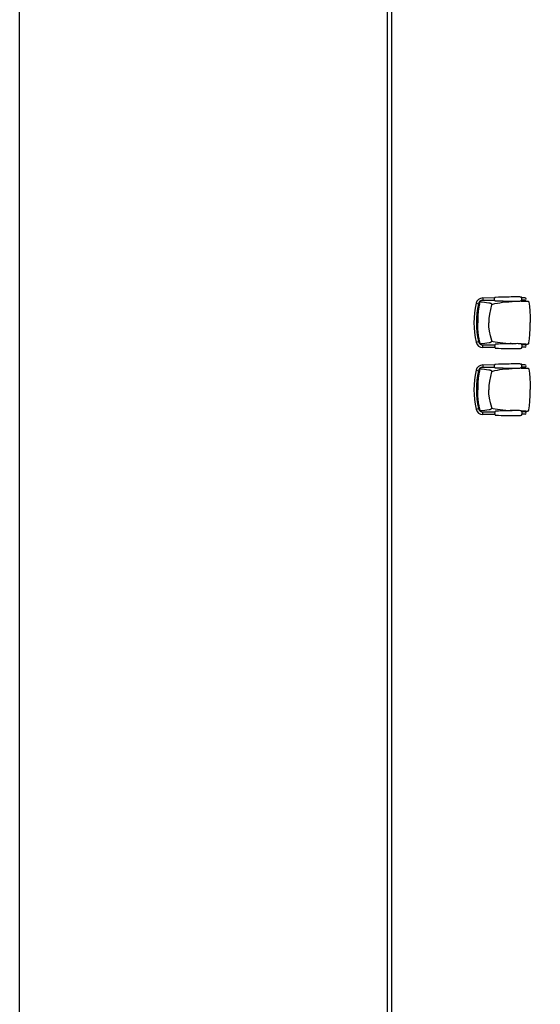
# Model space of a CAD drawing. Header units: millimetres. Extents: x 391350 to 515311, y -283575 to -199836.
# Tile 4 of 102: x 391350 to 397178, y -272004 to -260981. Entities that reach past the tile are written whole.
import ezdxf

# ---------------------------------------------------------------- set-up
doc = ezdxf.new("R2010")
doc.units = ezdxf.units.MM

msp = doc.modelspace()

# ---------------------------------------------------------------- linework, layer by layer
at = {"color": 0}
for p, q in [((395466, -279229), (395466, -259823)), ((395516, -277360), (395516, -259823)), ((396667, -264096, 0), (396533, -264097, 0)), ((396533, -264097, 0), (396533, -264123, 0)), ((396670, -264091, 0), (396670, -264091, 0)), ((397005, -264094, 0), (396970, -264095, 0)), ((396459, -264156, 0), (396485, -264162, 0)), ((396495, -264153, 0), (396495, -264153, 0)), ((396499, -264144, 0), (396500, -264142, 0)), ((396500, -264142, 0), (396501, -264141, 0)), ((396501, -264141, 0), (396503, -264141, 0)), ((396503, -264141, 0), (396504, -264141, 0)), ((396504, -264141, 0), (396513, -264140, 0)), ((396635, -264123, 0), (396533, -264123, 0)), ((396632, -264173, 0), (396632, -264173, 0)), ((396633, -264168, 0), (396635, -264167, 0)), ((396667, -264123, 0), (396635, -264123, 0)), ((396635, -264167, 0), (396635, -264167, 0)), ((396670, -264128, 0), (396670, -264128, 0)), ((396837, -264137, 0), (396862, -264136, 0)), ((397005, -264121, 0), (396970, -264121, 0)), ((396996, -264131, 0), (397012, -264131, 0)), ((397012, -264131, 0), (397019, -264131, 0)), ((397012, -264131, 0), (397013, -264131, 0)), ((397013, -264131, 0), (397020, -264131, 0)), ((397020, -264131, 0), (397024, -264131, 0)), ((397048, -264142, 0), (397048, -264142, 0)), ((396461, -264591, 0), (396487, -264585, 0)), ((396497, -264595, 0), (396497, -264595, 0)), ((396501, -264604, 0), (396502, -264605, 0)), ((396502, -264605, 0), (396504, -264606, 0)), ((396504, -264606, 0), (396505, -264607, 0)), ((396505, -264607, 0), (396506, -264607, 0)), ((396506, -264607, 0), (396515, -264607, 0)), ((396637, -264623, 0), (396536, -264624, 0)), ((396536, -264650, 0), (396536, -264624, 0)), ((396669, -264650, 0), (396536, -264650, 0)), ((396634, -264573, 0), (396634, -264573, 0)), ((396635, -264578, 0), (396637, -264579, 0)), ((396637, -264579, 0), (396637, -264579, 0)), ((396669, -264623, 0), (396637, -264623, 0)), ((396672, -264618, 0), (396672, -264618, 0)), ((396672, -264655, 0), (396672, -264655, 0)), ((396839, -264607, 0), (396864, -264608, 0)), ((397007, -264621, 0), (396972, -264622, 0)), ((397008, -264648, 0), (396972, -264648, 0)), ((396998, -264612, 0), (397014, -264612, 0)), ((397014, -264612, 0), (397021, -264612, 0)), ((397014, -264612, 0), (397016, -264612, 0)), ((397016, -264612, 0), (397022, -264612, 0)), ((397022, -264612, 0), (397026, -264612, 0)), ((397050, -264600, 0), (397050, -264600, 0)), ((396667, -264846, 0), (396533, -264847, 0)), ((396533, -264847, 0), (396533, -264873, 0)), ((396635, -264873, 0), (396533, -264873, 0)), ((396667, -264873, 0), (396635, -264873, 0)), ((396670, -264841, 0), (396670, -264841, 0)), ((397005, -264844, 0), (396970, -264845, 0)), ((397005, -264871, 0), (396970, -264871, 0)), ((396459, -264906, 0), (396485, -264912, 0)), ((396495, -264903, 0), (396495, -264903, 0)), ((396499, -264894, 0), (396500, -264892, 0)), ((396500, -264892, 0), (396501, -264891, 0)), ((396501, -264891, 0), (396503, -264891, 0)), ((396503, -264891, 0), (396504, -264891, 0)), ((396504, -264891, 0), (396513, -264890, 0)), ((396632, -264923, 0), (396632, -264923, 0)), ((396633, -264918, 0), (396635, -264917, 0)), ((396635, -264917, 0), (396635, -264917, 0)), ((396670, -264878, 0), (396670, -264878, 0)), ((396837, -264887, 0), (396862, -264886, 0)), ((396996, -264881, 0), (397012, -264881, 0)), ((397012, -264881, 0), (397019, -264881, 0)), ((397012, -264881, 0), (397013, -264881, 0)), ((397013, -264881, 0), (397020, -264881, 0)), ((397020, -264881, 0), (397024, -264881, 0)), ((397048, -264892, 0), (397048, -264892, 0)), ((396461, -265341, 0), (396487, -265335, 0)), ((396497, -265345, 0), (396497, -265345, 0)), ((396501, -265354, 0), (396502, -265355, 0)), ((396502, -265355, 0), (396504, -265356, 0)), ((396504, -265356, 0), (396505, -265357, 0)), ((396505, -265357, 0), (396506, -265357, 0)), ((396506, -265357, 0), (396515, -265357, 0)), ((396637, -265373, 0), (396536, -265374, 0)), ((396536, -265400, 0), (396536, -265374, 0)), ((396669, -265400, 0), (396536, -265400, 0)), ((396634, -265323, 0), (396634, -265323, 0)), ((396635, -265328, 0), (396637, -265329, 0)), ((396637, -265329, 0), (396637, -265329, 0)), ((396669, -265373, 0), (396637, -265373, 0)), ((396672, -265368, 0), (396672, -265368, 0)), ((396672, -265405, 0), (396672, -265405, 0)), ((396839, -265357, 0), (396864, -265358, 0)), ((397007, -265371, 0), (396972, -265372, 0)), ((397008, -265398, 0), (396972, -265398, 0)), ((396998, -265362, 0), (397014, -265362, 0)), ((397014, -265362, 0), (397021, -265362, 0)), ((397014, -265362, 0), (397016, -265362, 0)), ((397016, -265362, 0), (397022, -265362, 0)), ((397022, -265362, 0), (397026, -265362, 0)), ((397050, -265350, 0), (397050, -265350, 0))]:
    msp.add_line(p, q, dxfattribs=at)
msp.add_lwpolyline([(391350, -248700), (449973, -248700), (449973, -283575), (391350, -283575)], close=True, dxfattribs=at)
at = {"color": 0, "elevation": 0}
for points in [[(396670, -264128), (396667, -264124), (396665, -264118), (396664, -264112), (396664, -264107), (396665, -264101), (396667, -264095), (396670, -264091)], [(396670, -264091), (396671, -264089), (396673, -264087), (396676, -264086), (396678, -264086)], [(396678, -264086), (396708, -264085), (396737, -264084), (396763, -264084), (396787, -264083), (396809, -264082), (396831, -264082), (396850, -264081), (396869, -264081), (396886, -264081), (396903, -264081), (396918, -264080), (396932, -264081), (396943, -264081), (396952, -264082), (396960, -264083), (396965, -264085)], [(396473, -264374), (396474, -264313), (396478, -264255), (396485, -264201), (396495, -264153)], [(396495, -264153), (396496, -264150), (396497, -264148), (396498, -264146), (396499, -264144)], [(396513, -264140), (396527, -264141), (396603, -264150)], [(396632, -264173), (396619, -264224), (396609, -264277), (396603, -264327), (396601, -264373)], [(396603, -264150), (396607, -264151), (396611, -264152), (396615, -264153), (396618, -264154), (396621, -264155), (396623, -264156), (396626, -264157), (396628, -264159), (396631, -264162), (396633, -264166), (396633, -264171), (396632, -264173)], [(396635, -264167), (396647, -264164), (396670, -264159), (396697, -264154), (396725, -264149), (396756, -264145), (396790, -264141), (396827, -264138), (396837, -264137)], [(396678, -264132), (396676, -264132), (396673, -264131), (396671, -264130), (396670, -264128)], [(396966, -264131), (396960, -264133), (396953, -264134), (396944, -264135), (396932, -264136), (396919, -264136), (396903, -264136), (396887, -264136), (396869, -264136), (396851, -264136), (396831, -264135), (396810, -264135), (396787, -264135), (396763, -264134), (396737, -264134), (396708, -264133), (396678, -264132)], [(396965, -264131), (396974, -264131), (396996, -264131)], [(397024, -264131), (397026, -264131), (397028, -264131), (397029, -264131), (397031, -264131), (397032, -264131), (397033, -264131), (397035, -264131), (397036, -264131), (397037, -264131), (397038, -264132), (397040, -264132), (397041, -264133), (397043, -264134), (397044, -264135), (397045, -264136), (397046, -264138), (397047, -264139), (397048, -264141), (397048, -264142)], [(397048, -264142), (397055, -264189), (397060, -264243), (397063, -264303), (397065, -264371)], [(396473, -264374), (396475, -264434), (396479, -264492), (396487, -264546), (396497, -264595)], [(396634, -264573), (396620, -264522), (396609, -264469), (396603, -264419), (396601, -264373)], [(397050, -264600), (397057, -264553), (397061, -264500), (397064, -264439), (397065, -264371)], [(396497, -264595), (396498, -264597), (396499, -264600), (396500, -264602), (396501, -264604)], [(396515, -264607), (396529, -264606), (396605, -264596)], [(396605, -264596), (396609, -264596), (396613, -264595), (396617, -264594), (396620, -264593), (396623, -264592), (396625, -264590), (396628, -264589), (396630, -264587), (396633, -264584), (396635, -264580), (396635, -264575), (396634, -264573)], [(396637, -264579), (396649, -264582), (396672, -264587), (396699, -264591), (396727, -264596), (396758, -264600), (396792, -264603), (396829, -264606), (396839, -264607)], [(396672, -264618), (396670, -264622), (396668, -264628), (396666, -264633), (396667, -264639), (396668, -264645), (396670, -264651), (396672, -264655)], [(396680, -264613), (396678, -264613), (396676, -264614), (396673, -264616), (396672, -264618)], [(396672, -264655), (396674, -264657), (396676, -264658), (396679, -264659), (396681, -264659)], [(396968, -264612), (396962, -264610), (396955, -264609), (396946, -264608), (396935, -264608), (396921, -264607), (396906, -264608), (396889, -264608), (396871, -264608), (396853, -264608), (396833, -264609), (396812, -264609), (396790, -264610), (396765, -264611), (396739, -264611), (396711, -264612), (396680, -264613)], [(396967, -264612), (396976, -264612), (396998, -264612)], [(397026, -264612), (397028, -264612), (397030, -264612), (397031, -264612), (397033, -264612), (397034, -264611), (397036, -264611), (397037, -264611), (397038, -264611), (397039, -264611), (397041, -264611), (397042, -264610), (397044, -264610), (397045, -264609), (397046, -264608), (397048, -264606), (397049, -264605), (397049, -264603), (397050, -264601), (397050, -264600)], [(396681, -264659), (396711, -264660), (396739, -264661), (396766, -264661), (396790, -264662), (396812, -264662), (396833, -264662), (396853, -264663), (396872, -264663), (396889, -264663), (396906, -264663), (396921, -264663), (396935, -264663), (396946, -264662), (396955, -264661), (396962, -264660), (396968, -264658)], [(396670, -264878), (396667, -264874), (396665, -264868), (396664, -264862), (396664, -264857), (396665, -264851), (396667, -264845), (396670, -264841)], [(396670, -264841), (396671, -264839), (396673, -264837), (396676, -264836), (396678, -264836)], [(396678, -264836), (396708, -264835), (396737, -264834), (396763, -264834), (396787, -264833), (396809, -264832), (396831, -264832), (396850, -264831), (396869, -264831), (396886, -264831), (396903, -264831), (396918, -264830), (396932, -264831), (396943, -264831), (396952, -264832), (396960, -264833), (396965, -264835)], [(396473, -265124), (396474, -265063), (396478, -265005), (396485, -264951), (396495, -264903)], [(396495, -264903), (396496, -264900), (396497, -264898), (396498, -264896), (396499, -264894)], [(396513, -264890), (396527, -264891), (396603, -264900)], [(396632, -264923), (396619, -264974), (396609, -265027), (396603, -265077), (396601, -265123)], [(396603, -264900), (396607, -264901), (396611, -264902), (396615, -264903), (396618, -264904), (396621, -264905), (396623, -264906), (396626, -264907), (396628, -264909), (396631, -264912), (396633, -264916), (396633, -264921), (396632, -264923)], [(396635, -264917), (396647, -264914), (396670, -264909), (396697, -264904), (396725, -264899), (396756, -264895), (396790, -264891), (396827, -264888), (396837, -264887)], [(396678, -264882), (396676, -264882), (396673, -264881), (396671, -264880), (396670, -264878)], [(396966, -264881), (396960, -264883), (396953, -264884), (396944, -264885), (396932, -264886), (396919, -264886), (396903, -264886), (396887, -264886), (396869, -264886), (396851, -264886), (396831, -264885), (396810, -264885), (396787, -264885), (396763, -264884), (396737, -264884), (396708, -264883), (396678, -264882)], [(396965, -264881), (396974, -264881), (396996, -264881)], [(397024, -264881), (397026, -264881), (397028, -264881), (397029, -264881), (397031, -264881), (397032, -264881), (397033, -264881), (397035, -264881), (397036, -264881), (397037, -264881), (397038, -264882), (397040, -264882), (397041, -264883), (397043, -264884), (397044, -264885), (397045, -264886), (397046, -264888), (397047, -264889), (397048, -264891), (397048, -264892)], [(397048, -264892), (397055, -264939), (397060, -264993), (397063, -265053), (397065, -265121)], [(396473, -265124), (396475, -265184), (396479, -265242), (396487, -265296), (396497, -265345)], [(396634, -265323), (396620, -265272), (396609, -265219), (396603, -265169), (396601, -265123)], [(397050, -265350), (397057, -265303), (397061, -265250), (397064, -265189), (397065, -265121)], [(396497, -265345), (396498, -265347), (396499, -265350), (396500, -265352), (396501, -265354)], [(396515, -265357), (396529, -265356), (396605, -265346)], [(396605, -265346), (396609, -265346), (396613, -265345), (396617, -265344), (396620, -265343), (396623, -265342), (396625, -265340), (396628, -265339), (396630, -265337), (396633, -265334), (396635, -265330), (396635, -265325), (396634, -265323)], [(396637, -265329), (396649, -265332), (396672, -265337), (396699, -265341), (396727, -265346), (396758, -265350), (396792, -265353), (396829, -265356), (396839, -265357)], [(396672, -265368), (396670, -265372), (396668, -265378), (396666, -265383), (396667, -265389), (396668, -265395), (396670, -265401), (396672, -265405)], [(396680, -265363), (396678, -265363), (396676, -265364), (396673, -265366), (396672, -265368)], [(396672, -265405), (396674, -265407), (396676, -265408), (396679, -265409), (396681, -265409)], [(396968, -265362), (396962, -265360), (396955, -265359), (396946, -265358), (396935, -265358), (396921, -265357), (396906, -265358), (396889, -265358), (396871, -265358), (396853, -265358), (396833, -265359), (396812, -265359), (396790, -265360), (396765, -265361), (396739, -265361), (396711, -265362), (396680, -265363)], [(396681, -265409), (396711, -265410), (396739, -265411), (396766, -265411), (396790, -265412), (396812, -265412), (396833, -265412), (396853, -265413), (396872, -265413), (396889, -265413), (396906, -265413), (396921, -265413), (396935, -265413), (396946, -265412), (396955, -265411), (396962, -265410), (396968, -265408)], [(396967, -265362), (396976, -265362), (396998, -265362)], [(397026, -265362), (397028, -265362), (397030, -265362), (397031, -265362), (397033, -265362), (397034, -265361), (397036, -265361), (397037, -265361), (397038, -265361), (397039, -265361), (397041, -265361), (397042, -265360), (397044, -265360), (397045, -265359), (397046, -265358), (397048, -265356), (397049, -265355), (397049, -265353), (397050, -265351), (397050, -265350)]]:
    msp.add_lwpolyline(points, dxfattribs=at)
at = {"color": 0}
for centre, radius, start, end in [((396533, -264173, 0), 76.7, 90.2726, 167.2763), ((396926, -264108, 0), 45.5, 329.7366, 30.4627), ((397005, -264108, 0), 13.3, 270.2726, 90.2726), ((397402, -264369, 0), 967, 167.2763, 193.2688), ((397402, -264369, 0), 940, 167.2763, 193.2688), ((396533, -264173, 0), 50, 90.2726, 167.2763), ((396535, -264574, 0), 76.7, 193.2688, 270.2726), ((396535, -264574, 0), 50, 193.2688, 270.2726), ((396929, -264635, 0), 45.5, 330.0824, 30.8086), ((397008, -264635, 0), 13.3, 270.2726, 90.2726), ((396533, -264923, 0), 76.7, 90.2726, 167.2763), ((396533, -264923, 0), 50, 90.2726, 167.2763), ((396926, -264858, 0), 45.5, 329.7366, 30.4627), ((397005, -264858, 0), 13.3, 270.2726, 90.2726), ((397402, -265119, 0), 967, 167.2763, 193.2688), ((397402, -265119, 0), 940, 167.2763, 193.2688), ((396535, -265324, 0), 76.7, 193.2688, 270.2726), ((396535, -265324, 0), 50, 193.2688, 270.2726), ((396929, -265385, 0), 45.5, 330.0824, 30.8086), ((397008, -265385, 0), 13.3, 270.2726, 90.2726)]:
    msp.add_arc(centre, radius, start, end, dxfattribs=at)
for points, start_tangent, end_tangent in [([(396499, -264153, 0), (396497, -264160, 0), (396496, -264168, 0), (396494, -264176, 0), (396492, -264186, 0), (396490, -264196, 0), (396488, -264208, 0), (396486, -264221, 0), (396484, -264234, 0), (396483, -264248, 0), (396481, -264261, 0), (396480, -264273, 0), (396479, -264284, 0), (396479, -264296, 0), (396478, -264309, 0), (396477, -264324, 0), (396477, -264340, 0), (396477, -264358, 0), (396477, -264374, 0)], (-0.23541, -0.971896), (0.004698, -0.999989)), ([(396498, -264153, 0), (396498, -264153, 0), (396496, -264153, 0), (396496, -264153, 0), (396495, -264153, 0), (396495, -264153, 0)], (-0.981081, 0.193597), (0.029293, -0.999571)), ([(396499, -264153, 0), (396498, -264153, 0)], (-0.976015, 0.217704), (-0.981081, 0.193597)), ([(396635, -264167, 0), (396633, -264168, 0)], (-0.969582, -0.244765), (-0.968729, -0.248122)), ([(396861, -264136, 0), (396855, -264136, 0), (396841, -264137, 0), (396837, -264137, 0)], (-0.998096, -0.061673), (-0.997416, -0.071843)), ([(397012, -264131, 0), (397009, -264131, 0), (397000, -264131, 0), (396992, -264131, 0), (396984, -264131, 0), (396977, -264131, 0), (396970, -264131, 0), (396966, -264131, 0)], (-0.999996, 0.002717), (-0.999743, -0.022665)), ([(397019, -264131, 0), (397022, -264131, 0), (397024, -264131, 0)], (1, 0.000749), (0.999991, -0.004128)), ([(396501, -264594, 0), (396499, -264587, 0), (396498, -264579, 0), (396496, -264571, 0), (396494, -264562, 0), (396492, -264551, 0), (396490, -264540, 0), (396487, -264527, 0), (396486, -264513, 0), (396484, -264500, 0), (396482, -264487, 0), (396481, -264475, 0), (396480, -264463, 0), (396479, -264452, 0), (396479, -264439, 0), (396478, -264424, 0), (396477, -264407, 0), (396477, -264390, 0), (396477, -264374, 0)], (-0.244646, 0.969613), (-0.004816, 0.999988)), ([(396500, -264594, 0), (396500, -264595, 0), (396499, -264595, 0), (396498, -264595, 0), (396497, -264595, 0), (396497, -264595, 0)], (-0.979195, -0.202922), (0.019782, 0.999804)), ([(396501, -264594, 0), (396500, -264594, 0)], (-0.973899, -0.22698), (-0.979195, -0.202922)), ([(396637, -264577, 0), (396635, -264577, 0)], (-0.999722, -0.023569), (-0.99962, 0.02756)), ([(396637, -264579, 0), (396635, -264578, 0)], (-0.971867, 0.23553), (-0.971045, 0.238895)), ([(396640, -264577, 0), (396640, -264577, 0), (396639, -264577, 0), (396638, -264577, 0), (396638, -264577, 0), (396637, -264577, 0)], (-0.982656, 0.185435), (-0.999705, -0.024278)), ([(396864, -264608, 0), (396857, -264608, 0), (396844, -264607, 0), (396839, -264607, 0)], (-0.998638, 0.052174), (-0.998054, 0.062351)), ([(397014, -264612, 0), (397012, -264612, 0), (397002, -264612, 0), (396994, -264612, 0), (396986, -264612, 0), (396979, -264612, 0), (396972, -264612, 0), (396968, -264612, 0)], (-0.999925, -0.01223), (-0.999913, 0.013153)), ([(397021, -264612, 0), (397025, -264612, 0), (397026, -264612, 0)], (0.999962, 0.008765), (0.999907, 0.013642)), ([(396499, -264903, 0), (396497, -264910, 0), (396496, -264918, 0), (396494, -264926, 0), (396492, -264936, 0), (396490, -264946, 0), (396488, -264958, 0), (396486, -264971, 0), (396484, -264984, 0), (396483, -264998, 0), (396481, -265011, 0), (396480, -265023, 0), (396479, -265034, 0), (396479, -265046, 0), (396478, -265059, 0), (396477, -265074, 0), (396477, -265090, 0), (396477, -265108, 0), (396477, -265124, 0)], (-0.23541, -0.971896), (0.004698, -0.999989)), ([(396498, -264903, 0), (396498, -264903, 0), (396496, -264903, 0), (396496, -264903, 0), (396495, -264903, 0), (396495, -264903, 0)], (-0.981081, 0.193597), (0.029293, -0.999571)), ([(396499, -264903, 0), (396498, -264903, 0)], (-0.976015, 0.217704), (-0.981081, 0.193597)), ([(396635, -264917, 0), (396633, -264918, 0)], (-0.969582, -0.244765), (-0.968729, -0.248122)), ([(396861, -264886, 0), (396855, -264886, 0), (396841, -264887, 0), (396837, -264887, 0)], (-0.998096, -0.061673), (-0.997416, -0.071843)), ([(397012, -264881, 0), (397009, -264881, 0), (397000, -264881, 0), (396992, -264881, 0), (396984, -264881, 0), (396977, -264881, 0), (396970, -264881, 0), (396966, -264881, 0)], (-0.999996, 0.002717), (-0.999743, -0.022665)), ([(397019, -264881, 0), (397022, -264881, 0), (397024, -264881, 0)], (1, 0.000749), (0.999991, -0.004128)), ([(396501, -265344, 0), (396499, -265337, 0), (396498, -265329, 0), (396496, -265321, 0), (396494, -265312, 0), (396492, -265301, 0), (396490, -265290, 0), (396487, -265277, 0), (396486, -265263, 0), (396484, -265250, 0), (396482, -265237, 0), (396481, -265225, 0), (396480, -265213, 0), (396479, -265202, 0), (396479, -265189, 0), (396478, -265174, 0), (396477, -265157, 0), (396477, -265140, 0), (396477, -265124, 0)], (-0.244646, 0.969613), (-0.004816, 0.999988)), ([(396500, -265344, 0), (396500, -265345, 0), (396499, -265345, 0), (396498, -265345, 0), (396497, -265345, 0), (396497, -265345, 0)], (-0.979195, -0.202922), (0.019782, 0.999804)), ([(396501, -265344, 0), (396500, -265344, 0)], (-0.973899, -0.22698), (-0.979195, -0.202922)), ([(396637, -265327, 0), (396635, -265327, 0)], (-0.999722, -0.023569), (-0.99962, 0.02756)), ([(396637, -265329, 0), (396635, -265328, 0)], (-0.971867, 0.23553), (-0.971045, 0.238895)), ([(396640, -265327, 0), (396640, -265327, 0), (396639, -265327, 0), (396638, -265327, 0), (396638, -265327, 0), (396637, -265327, 0)], (-0.982656, 0.185435), (-0.999705, -0.024278)), ([(396864, -265358, 0), (396857, -265358, 0), (396844, -265357, 0), (396839, -265357, 0)], (-0.998638, 0.052174), (-0.998054, 0.062351)), ([(397014, -265362, 0), (397012, -265362, 0), (397002, -265362, 0), (396994, -265362, 0), (396986, -265362, 0), (396979, -265362, 0), (396972, -265362, 0), (396968, -265362, 0)], (-0.999925, -0.01223), (-0.999913, 0.013153)), ([(397021, -265362, 0), (397025, -265362, 0), (397026, -265362, 0)], (0.999962, 0.008765), (0.999907, 0.013642))]:
    msp.add_spline(points, degree=3, dxfattribs=dict(at, start_tangent=start_tangent, end_tangent=end_tangent))

doc.saveas('drawing.dxf')
